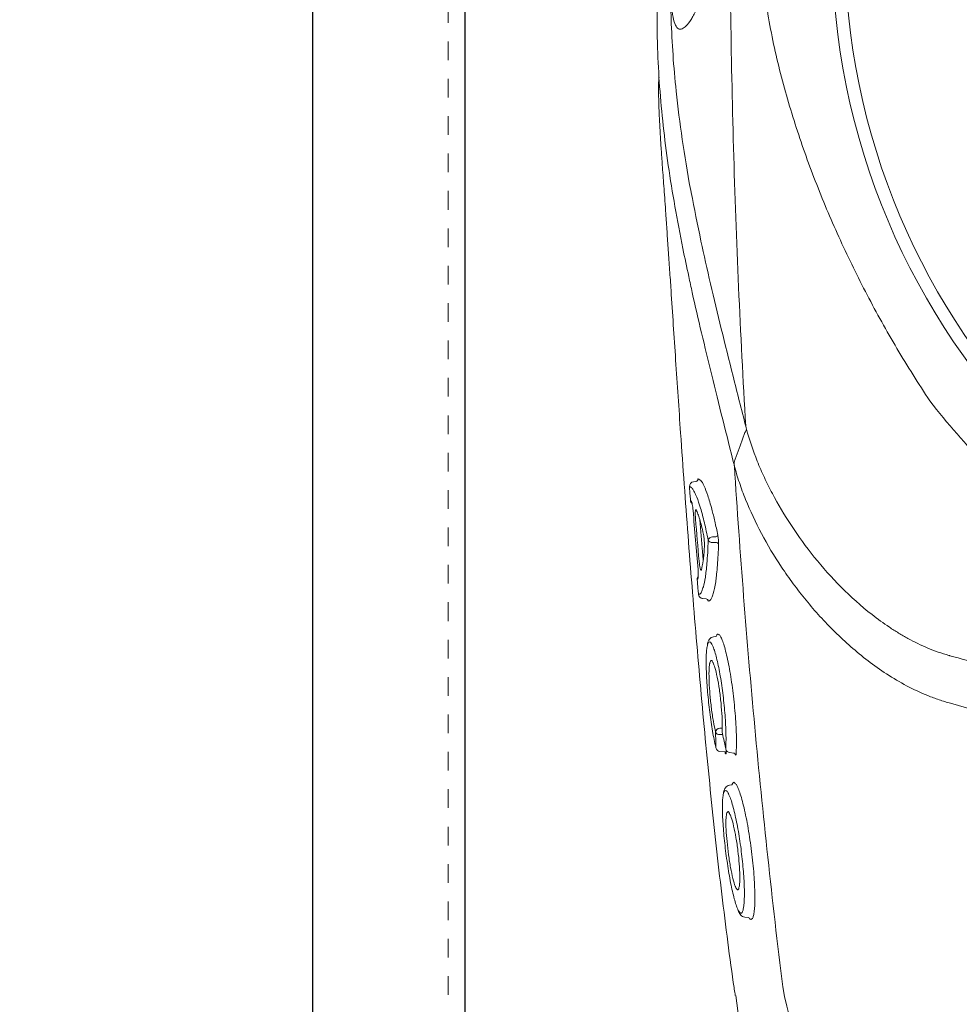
# Model space of a CAD drawing. Header units: inches. Extents: x 704 to 259546, y -107711 to 151004.
# Tile 69 of 243: x 127591.85 to 127596.88, y 20749.07 to 20754.33. Entities that reach past the tile are written whole.
import ezdxf

# ---------------------------------------------------------------- set-up
doc = ezdxf.new("R2010")
doc.units = ezdxf.units.IN
doc.header["$MEASUREMENT"] = 0
doc.linetypes.add('11aa1PB-bd$0$11aa1PB-af$0$TRATTEGGIATA', pattern=[0.75, 0.5, -0.25])
for name, color, linetype, lineweight in [('EQUIP DIM', 8, 'Continuous', 0), ('EQUIPMENT', 3, 'Continuous', 25), ('FLOOR RAISE', 4, 'Continuous', 5), ('PP-Waste Pipe', 3, 'Continuous', 25)]:
    doc.layers.add(name, color=color, linetype=linetype, lineweight=lineweight)
doc.layers.add('FAINTEQUIP', color=7, linetype='Continuous', lineweight=0, true_color=0x4a4747)
doc.layers.add('PP BALL VALVE', color=7, linetype='Continuous')
doc.styles.get("Standard").update_dxf_attribs({"font": 'arial.ttf', "height": 6})

# ---------------------------------------------------------------- blocks, each defined once
blk = doc.blocks.new('A$C1D4F2A26')
at = {"layer": 'EQUIPMENT', "color": 8}
for points in [[(6005.61, -7652.61), (6705.61, -7652.61), (6705.61, -6153.88), (6005.61, -6153.88)], [(6026.25, -7631.86), (6680.42, -7631.97), (6680.52, -6174.62), (6026.35, -6174.52)]]:
    blk.add_lwpolyline(points, close=True, dxfattribs=at)
at = {"layer": 'EQUIP DIM', "color": 8, "insert": (6083.17, -5667.82), "char_height": 45, "width": 653.6647, "attachment_point": 1, "rotation": 89.8004}
blk.add_mtext('\\pi18.48;{\\H1.2222x;\\C256;Dirty Dish Landing \\P\\pi-51.695;(1200WX700DX850H)}', dxfattribs=at)
blk = doc.blocks.new('GF')
at = {"layer": 'EQUIPMENT', "color": 8, "xscale": 0.03937002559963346, "yscale": 0.03937002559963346, "zscale": 0.03937002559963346}
blk.add_blockref('A$C1D4F2A26', (127356.9784, 21016.6351), dxfattribs=at)
blk = doc.blocks.new('GREASE TRAP')
at = {"linetype": 'Continuous', "lineweight": 0}
for p, q in [((37.21, -281.94), (36.85, -281.97)), ((37.52, -281.56), (37.91, -281.79)), ((37.78, -287.71), (38.3, -293.72)), ((38.2, -299.54), (38.74, -299.58)), ((40.22, -305.24), (39.85, -305.3)), ((40.2, -321.96), (40.19, -321.88)), ((41.68, -322.12), (41.67, -322.05)), ((41.73, -322.28), (41.74, -322.49)), ((40.8, -322.49), (41.58, -322.56)), ((42.28, -322.67), (42.86, -322.73)), ((42.59, -327.53), (42.24, -327.58)), ((42.59, -327.53), (42.74, -327.27)), ((44.53, -347.39), (45.14, -347.45)), ((45.46, -347.75), (45.32, -347.66)), ((45.69, -347.58), (45.46, -347.75)), ((43.17, -359.16), (43.81, -363.85))]:
    blk.add_line(p, q, dxfattribs=at)
at = {"linetype": 'Continuous', "lineweight": 0, "flags": 128}
for points in [[(43.11, -278.6), (43.82, -276.61), (44.55, -274.6)], [(43.11, -278.61), (43.11, -278.61), (43.11, -278.61)], [(39.67, -290.25), (39.89, -290.25), (40.17, -290.25)], [(40.28, -291.11), (39.89, -291.12), (39.67, -291.12)]]:
    blk.add_lwpolyline(points, dxfattribs=at)
at = {"linetype": 'Continuous', "lineweight": 0}
for radius in [106.93, 105]:
    blk.add_circle((164.57, -201.17), radius, dxfattribs=at)
for centre, radius, start, end in [((36.92, -282.67), 0.698, 95.592, 184.5759), ((37.17, -281.59), 0.349, 275.582, 4.5294), ((37.07, -284.73), 0.693, 183.9551, 230.4539), ((39.71, -290.95), 0.701, 93.4646, 162.6272), ((39.64, -290.45), 0.67, 206.0728, 272.6459), ((40.15, -289.9), 0.351, 273.4953, 342.458), ((40.29, -291.45), 0.335, 26.2559, 92.6307), ((38.07, -296.6), 0.695, 138.5715, 185.5562), ((38.27, -298.84), 0.697, 184.9441, 265.2806), ((38.7, -299.93), 0.348, 4.9814, 85.2938), ((40.84, -319.68), 0.693, 95.0614, 172.8612), ((40.73, -319.32), 0.647, 205.7688, 274.5123), ((40.88, -321.8), 0.7, 193.735, 263.3134), ((42.36, -321.97), 0.7, 192.4476, 263.3681), ((87.46, -351.66), 37.74, 189.4624, 259.3316)]:
    blk.add_arc(centre, radius, start, end, dxfattribs=at)
for points, knots in [([(44.68, -273.64), (43.85, -259.72), (43.24, -245.79), (42.65, -224.84), (42.5, -217.85), (42.31, -203.86), (42.27, -196.86), (42.31, -175.88), (42.54, -161.92), (43.44, -134.03), (44.1, -120.11), (44.97, -106.22)], [0, 0, 0, 0, 0.25, 0.25, 0.375, 0.375, 0.5, 0.5, 0.75, 0.75, 1, 1, 1, 1]), ([(36.12, -251.14), (35.82, -249.73), (35.04, -246.12), (34.01, -240.6), (33.01, -234.46), (32.25, -228.5), (31.71, -222.66), (31.45, -217.79), (31.36, -213.94), (31.35, -210.92), (31.38, -207.57), (31.44, -203.91), (31.52, -199.89), (31.6, -195.74), (31.66, -191.37), (31.72, -186.77), (31.77, -181.78), (31.8, -176.62), (31.82, -171.62), (31.82, -167.42), (31.83, -163.9), (31.84, -160.97), (31.86, -158.21), (31.9, -155.19), (31.96, -152.05), (32.07, -148.87), (32.23, -146), (32.51, -142.49), (32.99, -138.34), (33.81, -133.17), (34.87, -127.68), (35.87, -123.26), (36.6, -120.74), (36.81, -119.99)], [0, 0, 0, 0, 0.033599, 0.086704, 0.14001, 0.193319, 0.246393, 0.299468, 0.326258, 0.353125, 0.379834, 0.406408, 0.428618, 0.451478, 0.47167, 0.492329, 0.516002, 0.540379, 0.564065, 0.588402, 0.605742, 0.623087, 0.640895, 0.658706, 0.685242, 0.711788, 0.738802, 0.765824, 0.81871, 0.871587, 0.924587, 0.977588, 1, 1, 1, 1]), ([(72.34, -269.85), (70.61, -267.24), (68.96, -264.61), (65.82, -259.3), (64.32, -256.62), (61.49, -251.21), (60.15, -248.47), (57.62, -242.94), (56.44, -240.15), (54.22, -234.5), (53.2, -231.66), (51.81, -227.36), (51.37, -225.92), (50.53, -223.03), (50.13, -221.58), (49.4, -218.65), (49.06, -217.18), (48.44, -214.2), (48.16, -212.7), (47.7, -209.68), (47.51, -208.16), (47.31, -205.86), (47.25, -205.08), (47.2, -203.91), (47.18, -203.52), (47.16, -202.74), (47.15, -202.34), (47.14, -200.37), (47.2, -198.82), (47.43, -195.74), (47.6, -194.22), (48.02, -191.2), (48.28, -189.7), (48.86, -186.72), (49.18, -185.24), (49.87, -182.31), (50.25, -180.86), (51.04, -177.97), (51.46, -176.54), (52.79, -172.25), (53.76, -169.41), (56.92, -160.97), (59.36, -155.42), (63.53, -147.17), (65, -144.45), (68.08, -139.08), (69.69, -136.42), (71.38, -133.8)], [0, 0, 0, 0, 0.0625, 0.0625, 0.125, 0.125, 0.1875, 0.1875, 0.25, 0.25, 0.3125, 0.3125, 0.34375, 0.34375, 0.375, 0.375, 0.40625, 0.40625, 0.4375, 0.4375, 0.46875, 0.46875, 0.484375, 0.484375, 0.492188, 0.492188, 0.5, 0.5, 0.53125, 0.53125, 0.5625, 0.5625, 0.59375, 0.59375, 0.625, 0.625, 0.65625, 0.65625, 0.6875, 0.6875, 0.75, 0.75, 0.875, 0.875, 0.9375, 0.9375, 1, 1, 1, 1]), ([(33.9, -159.41), (33.94, -158.9), (34.05, -157.71), (34.3, -156.51), (34.64, -155.63), (35.06, -155.2), (35.59, -155.17), (36.23, -155.63), (36.95, -156.6), (37.71, -158.06), (38.5, -159.97), (39.21, -162.13), (39.83, -164.47), (40.36, -166.86), (40.83, -169.57), (41.23, -172.57), (41.53, -175.66), (41.71, -178.66), (41.8, -181.44), (41.83, -184.22), (41.77, -187.2), (41.63, -190.26), (41.4, -193.16), (41.07, -196.26), (40.62, -199.38), (40.03, -202.44), (39.39, -205.08), (38.74, -207.31), (38.01, -209.38), (37.24, -211.21), (36.45, -212.66), (35.74, -213.57), (35.1, -214.03), (34.55, -214.03), (34.09, -213.47), (33.74, -212.36), (33.59, -211.05), (33.52, -210.4)], [0, 0, 0, 0, 0.026608, 0.06138, 0.0962, 0.130925, 0.168927, 0.207024, 0.245099, 0.283069, 0.316694, 0.350298, 0.37294, 0.395622, 0.418192, 0.438002, 0.457786, 0.474878, 0.488481, 0.502082, 0.518368, 0.53466, 0.550889, 0.567128, 0.590899, 0.614713, 0.640745, 0.66688, 0.692979, 0.729781, 0.766704, 0.803672, 0.840537, 0.880482, 0.920552, 0.960572, 1, 1, 1, 1]), ([(33.39, -207.44), (33.39, -208.26), (33.4, -210.01), (33.54, -215.18), (34, -222.04), (35.11, -230.54), (35.9, -235.6), (36.46, -238.37), (36.49, -238.54)], [0, 0, 0, 0, 0.076639, 0.163762, 0.518013, 0.751525, 0.985081, 1, 1, 1, 1]), ([(31.65, -221.2), (31.63, -221.4), (31.58, -222.11), (31.58, -223.77), (31.64, -226.08), (31.75, -228.28), (31.86, -230.18), (32, -232.31), (32.18, -234.87), (32.4, -237.95), (32.64, -241.24), (32.85, -244.37), (33.05, -247.2), (33.25, -250.14), (33.5, -253.87), (33.8, -258.4), (34.15, -263.74), (34.52, -269.17), (34.94, -275.4), (35.44, -282.37), (36, -290.05), (36.61, -297.75), (37.24, -305.44), (37.91, -313.1), (38.61, -320.73), (39.35, -328.31), (40.14, -335.79), (40.97, -343.12), (41.86, -350.26), (42.57, -355.64), (43.01, -358.51), (43.11, -359.17)], [0, 0, 0, 0, 0.00345, 0.046619, 0.089766, 0.112425, 0.13508, 0.158154, 0.181221, 0.209069, 0.237397, 0.25624, 0.275086, 0.294404, 0.313726, 0.346115, 0.37852, 0.411676, 0.44484, 0.491581, 0.538367, 0.585123, 0.633242, 0.681401, 0.729516, 0.779903, 0.830337, 0.880732, 0.93264, 0.98459, 1, 1, 1, 1]), ([(36.49, -238.54), (36.96, -240.95), (37.82, -245.38), (39.37, -252.22), (40.98, -258.96), (42.74, -266.03), (44.03, -271.1), (44.68, -273.64)], [0, 0, 0, 0, 0.229395, 0.422012, 0.614832, 0.807537, 1, 1, 1, 1]), ([(42.97, -279.6), (42.38, -277.25), (41.2, -272.54), (39.55, -265.9), (38.02, -259.58), (36.87, -254.66), (36.29, -251.94), (36.12, -251.14)], [0, 0, 0, 0, 0.225239, 0.450475, 0.677754, 0.905051, 1, 1, 1, 1]), ([(160.37, -314.58), (158, -314.46), (155.88, -314.32), (152.69, -314.03), (151.63, -313.92), (149.51, -313.66), (148.45, -313.52), (143.19, -312.75), (139.05, -311.91), (130.89, -309.8), (126.87, -308.53), (120.94, -306.29), (118.98, -305.49), (116.06, -304.2), (115.09, -303.76), (113.16, -302.85), (112.21, -302.38), (107.46, -299.97), (103.8, -297.85), (96.75, -293.24), (93.36, -290.76), (88.47, -286.74), (86.88, -285.36), (84.54, -283.21), (83.76, -282.48), (82.24, -281), (81.48, -280.25), (77.76, -276.43), (74.96, -273.22), (72.34, -269.85)], [0, 0, 0, 0, 0.0625, 0.0625, 0.09375, 0.09375, 0.125, 0.125, 0.25, 0.25, 0.375, 0.375, 0.4375, 0.4375, 0.46875, 0.46875, 0.5, 0.5, 0.625, 0.625, 0.75, 0.75, 0.8125, 0.8125, 0.84375, 0.84375, 0.875, 0.875, 1, 1, 1, 1]), ([(44.79, -274.08), (45.22, -275.68), (45.76, -277.29), (46.74, -279.72), (47.09, -280.53), (47.85, -282.16), (48.25, -282.96), (49.53, -285.38), (50.48, -286.98), (52.58, -290.16), (53.72, -291.74), (56.23, -294.85), (57.57, -296.36), (60.45, -299.25), (61.98, -300.64), (64.48, -302.59), (65.34, -303.22), (66.7, -304.13), (67.16, -304.42), (68.09, -304.99), (68.56, -305.26), (70, -306.05), (70.99, -306.53), (73.03, -307.39), (74.09, -307.76), (75.18, -308.07)], [0, 0, 0, 0, 0.125, 0.125, 0.1875, 0.1875, 0.25, 0.25, 0.375, 0.375, 0.5, 0.5, 0.625, 0.625, 0.75, 0.75, 0.8125, 0.8125, 0.84375, 0.84375, 0.875, 0.875, 0.9375, 0.9375, 1, 1, 1, 1]), ([(42.96, -279.55), (42.95, -279.48), (42.94, -279.4), (42.93, -279.23), (42.93, -279.15), (42.96, -278.98), (42.98, -278.9), (43.03, -278.75), (43.07, -278.68), (43.11, -278.61)], [0, 0, 0, 0, 0.25, 0.25, 0.5, 0.5, 0.75, 0.75, 1, 1, 1, 1]), ([(42.96, -279.55), (42.96, -279.55), (42.97, -279.56), (42.97, -279.57), (42.97, -279.58), (42.97, -279.59), (42.97, -279.6)], [0, 0, 0, 0, 0.000033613, 0.000033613, 0.000033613, 0.0000984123, 0.0000984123, 0.0000984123, 0.0000984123]), ([(75.44, -315.25), (75.15, -315.17), (74.86, -315.09), (74.28, -314.92), (73.99, -314.82), (73.14, -314.54), (72.58, -314.33), (70.93, -313.67), (69.87, -313.17), (67.81, -312.07), (66.81, -311.48), (64.87, -310.22), (63.94, -309.56), (61.26, -307.51), (59.61, -306.05), (56.52, -303.01), (55.08, -301.42), (53.4, -299.37), (53.07, -298.96), (52.43, -298.13), (52.12, -297.72), (51.2, -296.47), (50.61, -295.64), (48.94, -293.13), (47.94, -291.45), (46.14, -288.06), (45.34, -286.36), (44.31, -283.8), (44, -282.95), (43.43, -281.24), (43.18, -280.39), (42.96, -279.55)], [0, 0, 0, 0, 0.015625, 0.015625, 0.03125, 0.03125, 0.0625, 0.0625, 0.125, 0.125, 0.1875, 0.1875, 0.25, 0.25, 0.375, 0.375, 0.5, 0.5, 0.53125, 0.53125, 0.5625, 0.5625, 0.625, 0.625, 0.75, 0.75, 0.875, 0.875, 0.9375, 0.9375, 1, 1, 1, 1]), ([(50.23, -357.87), (49.43, -351.38), (48.69, -344.89), (47.29, -331.88), (46.64, -325.36), (44.82, -305.8), (43.81, -292.72), (42.97, -279.6)], [0, 0, 0, 0, 0.25, 0.25, 0.5, 0.5, 1, 1, 1, 1]), ([(37.47, -281.77), (37.47, -281.76), (37.47, -281.74), (37.47, -281.73), (37.48, -281.69), (37.49, -281.59), (37.51, -281.57), (37.52, -281.56)], [-0.134772, -0.134772, -0.134772, -0.134772, 0, 0, 0, 0.374519, 1, 1, 1, 1]), ([(37.91, -281.79), (37.92, -281.8), (38.07, -281.88), (38.43, -282.59), (38.98, -283.97), (39.53, -285.84), (40.04, -287.88), (40.34, -289.3), (40.48, -290.01)], [0, 0, 0, 0, 0.014248, 0.225084, 0.445739, 0.672661, 0.835112, 1, 1, 1, 1]), ([(36.98, -283.57), (36.92, -283.44), (36.75, -283.06), (36.49, -282.8), (36.31, -282.75), (36.22, -282.72)], [0, 0, 0, 0, 0.205685, 0.600472, 1, 1, 1, 1]), ([(36.22, -282.72), (36.26, -283.19), (36.29, -283.65), (36.33, -284.12), (36.35, -284.34), (36.37, -284.56), (36.38, -284.78)], [0, 0, 0, 0, 0.002, 0.002, 0.002, 0.002950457, 0.002950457, 0.002950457, 0.002950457]), ([(39.04, -290.74), (38.85, -289.85), (38.47, -288.04), (37.89, -285.9), (37.38, -284.34), (37.09, -283.79), (36.98, -283.57)], [0, 0, 0, 0, 0.266556, 0.54057, 0.811878, 1, 1, 1, 1]), ([(36.52, -284.91), (36.54, -284.93), (36.56, -284.99), (36.6, -285.11), (36.61, -285.16), (36.63, -285.26), (36.64, -285.32), (36.68, -285.51), (36.7, -285.66), (36.74, -285.97), (36.75, -286.14), (36.77, -286.31)], [0, 0, 0, 0, 0.25, 0.25, 0.375, 0.375, 0.5, 0.5, 0.75, 0.75, 1, 1, 1, 1]), ([(37.13, -287.54), (37.12, -287.43), (37.12, -287.32), (37.1, -287.11), (37.1, -287), (37.1, -286.81), (37.1, -286.72), (37.1, -286.55), (37.1, -286.47), (37.12, -286.28), (37.14, -286.2), (37.17, -286.15), (37.19, -286.15), (37.21, -286.16), (37.23, -286.18), (37.24, -286.22)], [0, 0, 0, 0, 0.125, 0.125, 0.25, 0.25, 0.375, 0.375, 0.5, 0.5, 0.75, 0.75, 0.875, 0.875, 1, 1, 1, 1]), ([(37.24, -286.22), (37.33, -286.39), (37.41, -286.59), (37.58, -287.07), (37.67, -287.34), (37.94, -288.22), (38.12, -288.92), (38.3, -289.73)], [0, 0, 0, 0, 0.25, 0.25, 0.5, 0.5, 1, 1, 1, 1]), ([(38.3, -289.73), (38.31, -289.8), (38.33, -289.87), (38.36, -290.03), (38.37, -290.11), (38.4, -290.37), (38.43, -290.56), (38.45, -290.84), (38.46, -290.94), (38.47, -291.13), (38.47, -291.22), (38.47, -291.39), (38.48, -291.47), (38.47, -291.63), (38.47, -291.7), (38.47, -291.77)], [0, 0, 0, 0, 0.125, 0.125, 0.25, 0.25, 0.5, 0.5, 0.625, 0.625, 0.75, 0.75, 0.875, 0.875, 1, 1, 1, 1]), ([(38.18, -298.09), (38.22, -297.99), (38.39, -297.62), (38.62, -296.37), (38.83, -294.59), (38.97, -292.66), (39.02, -291.39), (39.04, -290.74)], [0, 0, 0, 0, 0.101558, 0.36428, 0.634712, 0.816091, 1, 1, 1, 1]), ([(40.6, -291.3), (40.56, -292.47), (40.5, -293.53), (40.39, -294.97), (40.35, -295.42), (40.28, -296.05), (40.26, -296.26), (40.21, -296.65), (40.19, -296.84), (40.05, -297.74), (39.93, -298.33), (39.77, -298.9), (39.73, -299.01), (39.66, -299.2), (39.63, -299.29), (39.52, -299.53), (39.45, -299.65), (39.37, -299.74)], [0, 0, 0, 0, 0.25, 0.25, 0.375, 0.375, 0.4375, 0.4375, 0.5, 0.5, 0.75, 0.75, 0.8125, 0.8125, 0.875, 0.875, 1, 1, 1, 1]), ([(40.48, -290.01), (40.5, -290.1), (40.52, -290.2), (40.55, -290.42), (40.56, -290.53), (40.58, -290.77), (40.59, -290.88), (40.6, -291.11), (40.6, -291.21), (40.6, -291.3)], [0, 0, 0, 0, 0.25, 0.25, 0.5, 0.5, 0.75, 0.75, 1, 1, 1, 1]), ([(38.47, -291.77), (38.44, -292.16), (38.42, -292.53), (38.36, -293.22), (38.32, -293.54), (38.2, -294.4), (38.11, -294.86), (38.01, -295.21)], [0, 0, 0, 0, 0.25, 0.25, 0.5, 0.5, 1, 1, 1, 1]), ([(38.01, -295.21), (37.99, -295.27), (37.96, -295.29), (37.92, -295.25), (37.91, -295.22), (37.87, -295.14), (37.86, -295.09), (37.83, -294.96), (37.81, -294.89), (37.78, -294.73), (37.76, -294.64), (37.73, -294.45), (37.72, -294.34), (37.7, -294.13), (37.68, -294.03), (37.67, -293.91)], [0, 0, 0, 0, 0.25, 0.25, 0.375, 0.375, 0.5, 0.5, 0.625, 0.625, 0.75, 0.75, 0.875, 0.875, 1, 1, 1, 1]), ([(37.51, -295.16), (37.52, -295.33), (37.53, -295.49), (37.54, -295.73), (37.54, -295.8), (37.55, -295.95), (37.55, -296.01), (37.55, -296.14), (37.54, -296.2), (37.54, -296.3), (37.54, -296.35), (37.52, -296.47), (37.51, -296.52), (37.49, -296.54)], [0, 0, 0, 0, 0.25, 0.25, 0.375, 0.375, 0.5, 0.5, 0.625, 0.625, 0.75, 0.75, 1, 1, 1, 1]), ([(37.38, -296.66), (37.42, -297.13), (37.46, -297.59), (37.5, -298.06), (37.53, -298.34), (37.55, -298.62), (37.58, -298.91)], [0, 0, 0, 0, 0.002, 0.002, 0.002, 0.003216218, 0.003216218, 0.003216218, 0.003216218]), ([(37.58, -298.91), (37.71, -298.88), (37.92, -298.84), (38.11, -298.3), (38.18, -298.09)], [0, 0, 0, 0, 0.608975, 1, 1, 1, 1]), ([(39.05, -299.9), (39.04, -299.89), (39.02, -299.88), (39, -299.82), (38.98, -299.74), (38.98, -299.74), (38.98, -299.74), (38.98, -299.74), (38.98, -299.74), (38.98, -299.73), (38.97, -299.72), (38.97, -299.7)], [0, 0, 0, 0, 0.360471, 0.996119, 1, 1, 1, 1, 1, 1, 1.104216, 1.104216, 1.104216, 1.104216]), ([(39.69, -306.6), (39.66, -306.53), (39.55, -306.27), (39.37, -306.06), (39.17, -306.02), (39.01, -306.22), (38.94, -306.52), (38.91, -306.65)], [0, 0, 0, 0, 0.090668, 0.336678, 0.578374, 0.827655, 1, 1, 1, 1]), ([(39.85, -305.3), (39.73, -305.32), (39.47, -305.37), (39.22, -305.63), (39.06, -305.92), (38.96, -306.16), (38.93, -306.37), (38.92, -306.61)], [0, 0, 0, 0, 0.17949, 0.37827, 0.600214, 0.910843, 1, 1, 1, 1]), ([(40.22, -305.24), (40.23, -305.23), (40.26, -305.08), (40.31, -305.04), (40.35, -305)], [0, 0, 0, 0, 0.259715, 1, 1, 1, 1]), ([(40.35, -305), (40.37, -304.96), (40.46, -304.82), (40.56, -304.87), (40.64, -304.91)], [0, 0, 0, 0, 0.2883186, 1, 1, 1, 1]), ([(40.64, -304.91), (40.72, -305), (40.88, -305.16), (41.16, -305.76), (41.44, -306.59), (41.73, -307.68), (42.03, -308.99), (42.3, -310.47), (42.56, -312.08), (42.79, -313.78), (42.98, -315.5), (43.12, -317.21), (43.23, -318.84), (43.28, -320.35), (43.28, -321.71), (43.25, -322.45), (43.23, -322.82)], [0, 0, 0, 0, 0.071618, 0.142753, 0.213878, 0.286427, 0.35898, 0.431664, 0.504338, 0.576108, 0.647879, 0.719404, 0.790924, 0.860781, 0.930635, 1, 1, 1, 1]), ([(38.91, -306.65), (38.9, -306.69), (38.84, -306.88), (38.78, -307.46), (38.73, -308.38), (38.73, -309.5), (38.77, -310.78), (38.84, -312.15), (38.95, -313.61), (39.1, -315.11), (39.27, -316.62), (39.47, -318.08), (39.69, -319.47), (39.93, -320.77), (40.1, -321.5), (40.19, -321.88)], [0, 0, 0, 0, 0.020975, 0.103092, 0.183625, 0.266595, 0.345335, 0.426326, 0.505338, 0.586596, 0.666706, 0.749125, 0.829586, 0.912317, 1, 1, 1, 1]), ([(41.67, -322.05), (41.69, -321.72), (41.72, -321.05), (41.71, -319.83), (41.66, -318.49), (41.57, -317.06), (41.44, -315.56), (41.28, -314.07), (41.08, -312.58), (40.86, -311.16), (40.62, -309.85), (40.36, -308.68), (40.1, -307.69), (39.87, -306.98), (39.74, -306.71), (39.69, -306.6)], [0, 0, 0, 0, 0.077175, 0.156582, 0.233739, 0.313124, 0.390191, 0.469435, 0.547696, 0.628206, 0.706882, 0.787758, 0.867927, 0.950446, 1, 1, 1, 1]), ([(39.27, -309.3), (39.32, -309.13), (39.44, -308.75), (39.63, -308.8), (39.75, -309.13), (39.77, -309.17)], [0, 0, 0, 0, 0.442836, 0.93482, 1, 1, 1, 1]), ([(75.33, -308.11), (78.62, -309.02), (81.92, -309.9), (88.54, -311.58), (91.86, -312.38), (101.87, -314.66), (108.59, -316.02), (118.75, -317.74), (122.15, -318.26), (128.96, -319.2), (132.38, -319.6), (142.66, -320.65), (149.53, -321.1), (156.42, -321.28)], [0, 0, 0, 0, 0.125, 0.125, 0.25, 0.25, 0.5, 0.5, 0.625, 0.625, 0.75, 0.75, 1, 1, 1, 1]), ([(40.15, -319.6), (40.03, -319.09), (39.81, -318.08), (39.51, -316.05), (39.29, -313.96), (39.16, -311.97), (39.15, -310.39), (39.19, -309.48), (39.26, -309.32), (39.27, -309.3)], [0, 0, 0, 0, 0.171047, 0.337716, 0.501919, 0.665785, 0.826587, 0.987812, 1, 1, 1, 1]), ([(39.77, -309.17), (39.86, -309.38), (40.06, -309.84), (40.4, -311.29), (40.73, -313.16), (40.98, -315.25), (41.13, -317.28), (41.17, -318.73), (41.14, -319.38), (41.14, -319.58)], [0, 0, 0, 0, 0.13658, 0.298557, 0.459137, 0.618553, 0.777567, 0.932744, 1, 1, 1, 1]), ([(153.17, -329.14), (149.85, -329), (146.55, -328.8), (139.95, -328.26), (136.66, -327.93), (126.8, -326.76), (120.28, -325.75), (110.56, -323.93), (107.33, -323.28), (100.89, -321.88), (97.68, -321.14), (88.09, -318.8), (81.75, -317.09), (75.45, -315.26)], [0, 0, 0, 0, 0.125, 0.125, 0.25, 0.25, 0.5, 0.5, 0.625, 0.625, 0.75, 0.75, 1, 1, 1, 1]), ([(40.78, -318.99), (40.85, -318.99), (40.92, -318.99), (41, -318.99), (41.07, -318.99), (41.14, -318.99), (41.15, -318.98)], [0.0009424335, 0.0009424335, 0.0009424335, 0.0009424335, 0.0012598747, 0.0012598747, 0.0012598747, 0.0015659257, 0.0015659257, 0.0015659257, 0.0015659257]), ([(40.19, -321.88), (40.18, -321.51), (40.17, -321.15), (40.17, -320.79), (40.16, -320.39), (40.15, -319.99), (40.15, -319.6)], [0, 0, 0, 0, 0.002000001, 0.002000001, 0.002000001, 0.004185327, 0.004185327, 0.004185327, 0.004185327]), ([(41.22, -319.95), (41.15, -319.96), (41, -319.96), (40.86, -319.96), (40.78, -319.96)], [0, 0, 0, 0, 0.492258, 1, 1, 1, 1]), ([(41.14, -319.58), (41.21, -319.94), (41.29, -320.3), (41.37, -320.66), (41.47, -321.13), (41.57, -321.59), (41.67, -322.05)], [0, 0, 0, 0, 0.002000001, 0.002000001, 0.002000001, 0.004555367, 0.004555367, 0.004555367, 0.004555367]), ([(41.74, -322.49), (41.74, -322.6), (41.74, -322.69), (41.72, -322.82), (41.71, -322.86), (41.69, -322.87), (41.68, -322.87), (41.66, -322.85), (41.65, -322.84), (41.63, -322.8), (41.62, -322.77), (41.6, -322.7), (41.59, -322.66), (41.58, -322.56)], [0, 0, 0, 0, 0.25, 0.25, 0.5, 0.5, 0.625, 0.625, 0.75, 0.75, 0.875, 0.875, 1, 1, 1, 1]), ([(42.86, -322.74), (42.88, -322.74), (42.94, -322.75), (43.01, -322.79), (43.06, -322.83), (43.08, -322.86), (43.08, -322.86), (43.08, -322.86)], [0, 0, 0, 0, 0.182746, 0.439819, 0.656767, 0.84565, 1, 1, 1, 1]), ([(43.23, -322.82), (43.23, -322.86), (43.22, -322.96), (43.19, -323.06), (43.14, -323.03), (43.09, -322.96), (43.07, -322.87), (43.07, -322.87)], [0, 0, 0, 0, 0.154961, 0.423114, 0.700286, 0.983621, 1, 1, 1, 1]), ([(42.24, -327.58), (42.1, -327.61), (41.84, -327.67), (41.59, -327.95), (41.44, -328.25), (41.35, -328.49), (41.32, -328.71), (41.29, -329.05)], [0, 0, 0, 0, 0.189682, 0.383118, 0.601033, 0.910563, 1, 1, 1, 1]), ([(42.74, -327.27), (42.75, -327.24), (42.83, -327.09), (42.96, -327.11), (43.08, -327.27), (43.12, -327.32)], [0, 0, 0, 0, 0.164294, 0.743142, 1, 1, 1, 1]), ([(43.12, -327.32), (43.17, -327.36), (43.3, -327.49), (43.55, -328.03), (43.86, -328.87), (44.18, -329.98), (44.5, -331.3), (44.82, -332.81), (45.12, -334.45), (45.38, -336.19), (45.61, -337.95), (45.8, -339.7), (45.94, -341.37), (46.02, -342.92), (46.06, -344.31), (46.04, -345.5), (45.97, -346.46), (45.85, -347.19), (45.74, -347.45), (45.69, -347.58)], [0, 0, 0, 0, 0.033748, 0.0943765, 0.1550059, 0.2164046, 0.2778011, 0.3394988, 0.401186, 0.4625018, 0.5238027, 0.5842501, 0.6446877, 0.7043114, 0.7639324, 0.8229043, 0.8818778, 0.9409376, 1, 1, 1, 1]), ([(41.31, -328.99), (41.29, -329.05), (41.24, -329.28), (41.19, -329.92), (41.17, -330.88), (41.19, -332.04), (41.26, -333.35), (41.37, -334.78), (41.52, -336.28), (41.7, -337.81), (41.92, -339.35), (42.15, -340.84), (42.41, -342.25), (42.68, -343.53), (42.95, -344.65), (43.22, -345.54), (43.41, -346.08), (43.5, -346.24), (43.51, -346.26)], [0, 0, 0, 0, 0.024652, 0.093115, 0.161575, 0.22959, 0.297606, 0.365358, 0.433111, 0.501455, 0.569803, 0.639058, 0.708314, 0.778292, 0.84826, 0.918899, 0.989527, 1, 1, 1, 1]), ([(42.1, -328.88), (42.08, -328.84), (41.97, -328.58), (41.77, -328.35), (41.55, -328.32), (41.39, -328.57), (41.33, -328.87), (41.31, -328.99)], [0, 0, 0, 0, 0.05833, 0.302284, 0.613601, 0.849253, 1, 1, 1, 1]), ([(44.3, -346.16), (44.33, -346.01), (44.4, -345.68), (44.46, -344.88), (44.48, -343.83), (44.46, -342.6), (44.38, -341.24), (44.27, -339.79), (44.11, -338.28), (43.92, -336.74), (43.69, -335.22), (43.44, -333.76), (43.16, -332.4), (42.88, -331.17), (42.59, -330.13), (42.32, -329.34), (42.17, -329.02), (42.1, -328.88)], [0, 0, 0, 0, 0.051259, 0.120283, 0.188472, 0.25666, 0.324296, 0.39193, 0.459615, 0.527293, 0.595995, 0.664696, 0.734631, 0.804571, 0.875351, 0.946131, 1, 1, 1, 1]), ([(43.15, -342.82), (43.13, -342.79), (43.01, -342.58), (42.74, -341.62), (42.39, -340), (42.08, -338.03), (41.85, -336.01), (41.71, -334.16), (41.68, -332.66), (41.76, -332.13), (41.8, -331.86)], [0, 0, 0, 0, 0.025718, 0.168563, 0.309104, 0.450813, 0.590944, 0.727665, 0.867111, 1, 1, 1, 1]), ([(41.8, -331.86), (41.84, -331.76), (41.93, -331.49), (42.09, -331.47), (42.22, -331.78), (42.25, -331.83)], [0, 0, 0, 0, 0.3430891, 0.88625, 1, 1, 1, 1]), ([(42.25, -331.83), (42.33, -331.99), (42.52, -332.37), (42.86, -333.65), (43.22, -335.41), (43.52, -337.42), (43.72, -339.42), (43.81, -341.16), (43.79, -342.41), (43.7, -342.77), (43.66, -342.93)], [0, 0, 0, 0, 0.104326, 0.2390748, 0.3747463, 0.5100267, 0.6439516, 0.7758487, 0.9059011, 1, 1, 1, 1]), ([(43.47, -343.28), (43.44, -343.27), (43.35, -343.25), (43.23, -343), (43.15, -342.82)], [0, 0, 0, 0, 0.292267, 1, 1, 1, 1]), ([(43.66, -342.93), (43.65, -343), (43.61, -343.26), (43.53, -343.27), (43.47, -343.28)], [0, 0, 0, 0, 0.273671, 1, 1, 1, 1]), ([(43.5, -346.24), (43.58, -346.51), (43.69, -346.76), (43.85, -346.98), (44.16, -347.29), (44.41, -347.36), (44.53, -347.39)], [0, 0, 0, 0, 0.040319, 0.556981, 0.79767, 1, 1, 1, 1]), ([(43.51, -346.26), (43.58, -346.4), (43.73, -346.7), (43.87, -346.76), (43.94, -346.79)], [0, 0, 0, 0, 0.460027, 1, 1, 1, 1]), ([(43.94, -346.79), (44, -346.78), (44.13, -346.75), (44.23, -346.49), (44.29, -346.28), (44.3, -346.21), (44.3, -346.16)], [0, 0, 0, 0, 0.435282, 0.87053, 0.887642, 1, 1, 1, 1]), ([(45.32, -347.66), (45.3, -347.66), (45.25, -347.64), (45.18, -347.52), (45.14, -347.45)], [0, 0, 0, 0, 0.362557, 1, 1, 1, 1])]:
    blk.add_open_spline(points, degree=3, knots=knots, dxfattribs=at)
for points in [[(44.79, -274.08), (44.77, -274.26), (44.68, -274.44), (44.55, -274.6)], [(44.68, -273.64), (44.71, -273.79), (44.75, -273.93), (44.79, -274.08)], [(43.11, -278.6), (43.11, -278.6), (43.11, -278.61), (43.11, -278.61)], [(36.38, -284.78), (36.43, -284.81), (36.47, -284.85), (36.52, -284.91)], [(36.77, -286.31), (37, -289.26), (37.25, -292.21), (37.51, -295.16)], [(37.67, -293.91), (37.49, -291.79), (37.31, -289.66), (37.13, -287.54)], [(37.49, -296.54), (37.45, -296.6), (37.41, -296.64), (37.38, -296.66)], [(39.37, -299.74), (39.27, -299.86), (39.16, -299.91), (39.05, -299.9)], [(75.18, -308.07), (75.23, -308.09), (75.28, -308.1), (75.33, -308.11)], [(75.45, -315.26), (75.45, -315.25), (75.44, -315.25), (75.44, -315.25)]]:
    blk.add_open_spline(points, degree=3, dxfattribs=at)
at = {"layer": 'FAINTEQUIP', "color": 4, "linetype": '11aa1PB-bd$0$11aa1PB-af$0$TRATTEGGIATA'}
blk.add_lwpolyline([(0, -404), (0, 0), (337, 0), (337, -404), (0, -404)], dxfattribs=at)

msp = doc.modelspace()

# ---------------------------------------------------------------- hatches: boundary and pattern name
at = {"layer": 'FLOOR RAISE'}
h = msp.add_hatch(dxfattribs=at)
h.set_pattern_fill('ANSI31', color=256, scale=80)
h.set_pattern_definition([(45, (996.19, 0), (-7.0710678, 7.0710678), [])])
h.paths.add_polyline_path([(127356.9784, 20697.6349), (127356.979, 21010.7296), (127506.35, 21010.7296), (127506.35, 20998.6351), (127524.7605, 20998.6347), (127524.7604, 21010.7293), (127620.9784, 21010.7293), (127620.9784, 20697.6351), (127522.85, 20697.6351), (127522.856, 20706.6305), (127507.85, 20706.6305), (127507.85, 20697.6351), (127363.1, 20697.6349)])

# ---------------------------------------------------------------- linework, layer by layer
at = {"layer": 'PP BALL VALVE', "lineweight": 53}
msp.add_circle((130061.4819, 21646.6461), 129357.5882, dxfattribs=at)

# ---------------------------------------------------------------- block references
at = {"lineweight": 53}
msp.add_blockref('GF', (0, 0), dxfattribs=at)
at = {"layer": 'PP-Waste Pipe', "ltscale": 0.25, "xscale": 0.03560830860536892, "yscale": 0.03560830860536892, "zscale": 0.03560830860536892, "rotation": 359.9999999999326}
msp.add_blockref('GREASE TRAP', (127594.1447, 20761.9013), dxfattribs=at)

doc.saveas('drawing.dxf')
